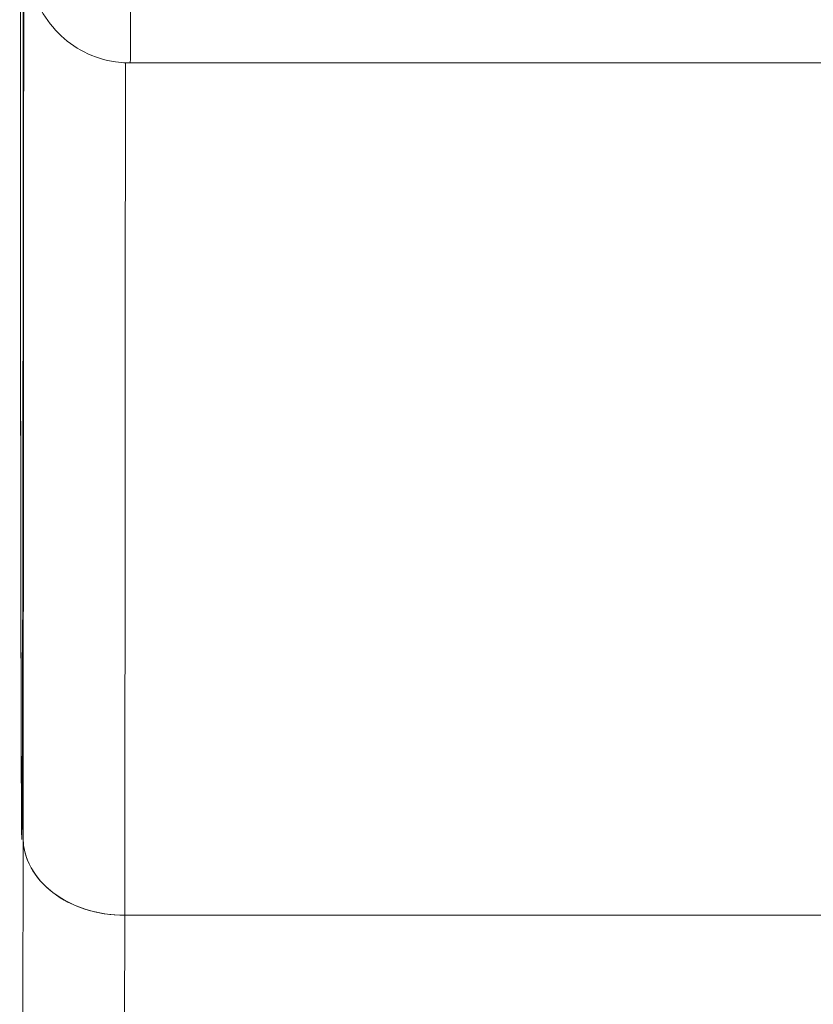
# Model space of a CAD drawing. Header units: inches. Extents: x 8 to 265, y 5 to 155.
# Tile 28 of 152: x 79.222 to 79.376, y 48.04 to 48.231. Entities that reach past the tile are written whole.
import ezdxf

# ---------------------------------------------------------------- set-up
doc = ezdxf.new("R2010")
doc.units = ezdxf.units.IN
doc.header["$LTSCALE"] = 16
doc.header["$MEASUREMENT"] = 0
doc.layers.add('Dimension (ANSI)', color=7, linetype='Continuous', lineweight=5)
doc.layers.add('Visible (ANSI)', color=7, linetype='Continuous', lineweight=5)
doc.styles.add('TAHOMA', font='tahoma.ttf')
doc.dimstyles.new('Default (ANSI)', dxfattribs={"dimscale": 16, "dimtxt": 0.0700000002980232, "dimasz": 0.0984251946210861, "dimexe": 0.125, "dimexo": 0.0625, "dimgap": 0.031496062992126, "dimtad": 0, "dimtih": 1, "dimtoh": 1, "dimrnd": 1e-08, "dimzin": 0, "dimdsep": 46, "dimtxsty": 'TAHOMA', "dimcen": 0.09, "dimdle": 0.3937007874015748, "dimclrd": 256, "dimclre": 256, "dimclrt": 256, "dimadec": 0, "dimazin": 0, "dimtfac": 1, "dimtofl": 0, "dimtmove": 0, "dimatfit": 3, "dimfxl": 1, "dimtolj": 1, "dimtzin": 0, "dimlwd": -1, "dimlwe": -1, "dimarcsym": 0})

# ---------------------------------------------------------------- blocks, each defined once
blk = doc.blocks.new('*D36')
at = {"layer": 'Defpoints', "color": 0, "transparency": 16777216}
for p in [(77.21428630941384, 50.53662360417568), (76.71627056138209, 47.34498010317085), (77.21428630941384, 47.34498010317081)]:
    blk.add_point(p, dxfattribs=at)
at = {"layer": 'Dimension (ANSI)', "transparency": 16777216}
for p, q in [((76.71627056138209, 48.34498010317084), (76.71627056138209, 52.53662360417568)), ((77.21428630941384, 48.34498010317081), (77.21428630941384, 52.53662360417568)), ((75.14146744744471, 50.53662360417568), (73.56666433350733, 50.53662360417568)), ((78.78908942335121, 50.53662360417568), (80.3638925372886, 50.53662360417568))]:
    blk.add_line(p, q, dxfattribs=at)
for points in [[(75.14146744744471, 50.79909078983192), (75.14146744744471, 50.27415641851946), (76.71627056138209, 50.53662360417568)], [(78.78908942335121, 50.79909078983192), (78.78908942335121, 50.27415641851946), (77.21428630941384, 50.53662360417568)]]:
    blk.add_solid(points, dxfattribs=at)
at = {"layer": 'Dimension (ANSI)', "transparency": 16777216, "insert": (82.29998535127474, 50.53662360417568), "char_height": 1.120000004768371, "attachment_point": 5, "style": 'TAHOMA'}
blk.add_mtext('\\A1;0.50', dxfattribs=at)

msp = doc.modelspace()

# ---------------------------------------------------------------- linework, layer by layer
at = {"layer": 'Visible (ANSI)'}
for p, q in [((79.24379256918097, 48.22217973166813), (79.44064280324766, 48.22217973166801)), ((79.22301027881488, 48.07200625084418), (79.22287298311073, 47.98143936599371)), ((79.22287298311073, 47.98143936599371), (79.22301027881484, 48.07200625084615)), ((79.24259751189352, 47.98178958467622), (79.24271142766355, 48.05693393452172)), ((79.24271142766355, 48.05693393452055), (79.24259751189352, 47.98178958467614)), ((79.43956166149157, 48.05693415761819), (79.24271142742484, 48.05693415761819)), ((79.24271142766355, 48.05693393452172), (79.43956166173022, 48.05693393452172))]:
    msp.add_line(p, q, dxfattribs=at)
for centre, major_axis, ratio, start_param, end_param in [((79.22276839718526, 48.29809099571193), (-1e-16, -0.2263779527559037), 0.0012735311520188, 2.793103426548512, 5.934696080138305), ((79.22276839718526, 48.29809099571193), (9.999999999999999e-17, 0.2263779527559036), 0.0012735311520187, 2.793103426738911, 5.934696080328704), ((79.24379256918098, 48.29304587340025), (-1e-16, -0.0708661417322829), 0.0012735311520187, 3.637097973e-07, 2.662266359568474), ((79.24379256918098, 48.29304587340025), (0, -0.0708661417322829), 0.0012735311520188, 1.1391292e-07, 2.662266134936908), ((79.22276839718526, 48.29809099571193), (1e-16, 0.2952755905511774), 0.0012735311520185, 3.840300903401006, 4.610218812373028), ((79.24245342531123, 48.29808842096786), (1e-16, 0.3149559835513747), 0.0012735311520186, 3.840297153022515, 4.469053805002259), ((79.24245342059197, 48.29809099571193), (-1e-16, -0.3149606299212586), 0.0012735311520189, 0.6987083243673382, 1.32745643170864), ((79.24235497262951, 48.0853206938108), (-0.0196849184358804, -6.9001263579e-05), 0.9398889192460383, 6.135217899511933, 6.279455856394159), ((79.24235497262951, 48.08532069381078), (-0.01968491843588, -6.90012634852e-05), 0.93988891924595, 6.135217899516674, 6.279455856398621), ((79.24269530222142, 48.07200625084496), (-0.0196850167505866, 2.98416826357e-05), 0.76567304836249, 0.0019799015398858, 1.572776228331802), ((79.24269530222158, 48.07200625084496), (-0.0196850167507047, 2.98416826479e-05), 0.7656730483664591, 0.0019799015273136, 1.572776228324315)]:
    msp.add_ellipse(centre, major_axis=major_axis, ratio=ratio, start_param=start_param, end_param=end_param, dxfattribs=at)
for points, knots in [([(79.22266994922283, 48.08532069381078), (79.22265311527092, 48.09014258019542), (79.22263714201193, 48.09605315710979), (79.22262190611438, 48.10311505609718), (79.22260667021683, 48.11017695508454), (79.22259217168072, 48.11839017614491), (79.22257878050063, 48.12756682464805), (79.22256538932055, 48.13674347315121), (79.22255310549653, 48.14688354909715), (79.22254210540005, 48.15782810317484), (79.22253110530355, 48.16877265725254), (79.22252138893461, 48.180521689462), (79.22251313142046, 48.19287230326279), (79.22250487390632, 48.20522291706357), (79.22249807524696, 48.21817511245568), (79.22249285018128, 48.23150788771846), (79.22248762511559, 48.24484066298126), (79.22248397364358, 48.25855401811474), (79.22248195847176, 48.27241358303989), (79.22247994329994, 48.28627314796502), (79.22247956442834, 48.30027892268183), (79.22248082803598, 48.3141928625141), (79.22248209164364, 48.32810680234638), (79.22248499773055, 48.34192890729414), (79.2224894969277, 48.35542360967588), (79.22249399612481, 48.36891831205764), (79.22250008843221, 48.38208561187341), (79.22250766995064, 48.39470098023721), (79.22251525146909, 48.40731634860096), (79.22252432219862, 48.41937978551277), (79.22253472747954, 48.43068583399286), (79.22254513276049, 48.44199188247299), (79.22255687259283, 48.45254054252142), (79.22256974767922, 48.46215236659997), (79.22258262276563, 48.4717641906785), (79.22259663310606, 48.48043917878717), (79.22261153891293, 48.48802916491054), (79.22262644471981, 48.49561915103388), (79.22264224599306, 48.50212413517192), (79.22265867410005, 48.50743253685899), (79.222675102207, 48.51274093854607), (79.22269215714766, 48.51685275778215), (79.22270953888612, 48.51970065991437), (79.22272692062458, 48.52254856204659), (79.22274462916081, 48.52413254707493), (79.2227623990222, 48.52441967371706), (79.22278016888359, 48.52470680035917), (79.22279800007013, 48.52369706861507), (79.22281545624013, 48.52143265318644), (79.22283291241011, 48.51916823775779), (79.22284999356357, 48.5156491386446), (79.22286684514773, 48.51086129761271)], [0, 0, 0, 0, 0.05882352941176, 0.05882352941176, 0.05882352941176, 0.1176470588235, 0.1176470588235, 0.1176470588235, 0.1764705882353, 0.1764705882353, 0.1764705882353, 0.2352941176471, 0.2352941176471, 0.2352941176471, 0.2941176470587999, 0.2941176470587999, 0.2941176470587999, 0.3529411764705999, 0.3529411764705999, 0.3529411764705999, 0.4117647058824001, 0.4117647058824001, 0.4117647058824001, 0.4705882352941, 0.4705882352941, 0.4705882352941, 0.5294117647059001, 0.5294117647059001, 0.5294117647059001, 0.5882352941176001, 0.5882352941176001, 0.5882352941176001, 0.6470588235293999, 0.6470588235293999, 0.6470588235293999, 0.7058823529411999, 0.7058823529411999, 0.7058823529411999, 0.7647058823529, 0.7647058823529, 0.7647058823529, 0.8235294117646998, 0.8235294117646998, 0.8235294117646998, 0.8823529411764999, 0.8823529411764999, 0.8823529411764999, 0.9411764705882, 0.9411764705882, 0.9411764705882, 1, 1, 1, 1]), ([(79.22286684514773, 48.51086129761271), (79.22288367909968, 48.50603941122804), (79.22289965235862, 48.50012883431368), (79.22291488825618, 48.49306693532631), (79.22293012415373, 48.48600503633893), (79.22294462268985, 48.47779181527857), (79.22295801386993, 48.46861516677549), (79.22297140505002, 48.45943851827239), (79.22298368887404, 48.4492984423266), (79.22299468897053, 48.43835388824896), (79.22300568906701, 48.42740933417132), (79.22301540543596, 48.41566030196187), (79.22302366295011, 48.40330968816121), (79.22303192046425, 48.39095907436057), (79.22303871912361, 48.37800687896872), (79.2230439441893, 48.36467410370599), (79.22304916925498, 48.35134132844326), (79.22305282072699, 48.33762797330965), (79.2230548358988, 48.32376840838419), (79.22305685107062, 48.30990884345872), (79.22305722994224, 48.29590306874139), (79.22305596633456, 48.2819891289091), (79.22305470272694, 48.26807518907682), (79.22305179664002, 48.2542530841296), (79.22304729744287, 48.24075838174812), (79.22304279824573, 48.22726367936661), (79.22303670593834, 48.21409637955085), (79.22302912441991, 48.20148101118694), (79.22302154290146, 48.18886564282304), (79.22301247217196, 48.17680220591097), (79.22300206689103, 48.16549615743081), (79.2229916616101, 48.15419010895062), (79.22297992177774, 48.14364144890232), (79.22296704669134, 48.13402962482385), (79.22295417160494, 48.12441780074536), (79.22294016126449, 48.1157428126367), (79.22292525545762, 48.10815282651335), (79.22291034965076, 48.10056284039), (79.22289454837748, 48.09405785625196), (79.22287812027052, 48.08874945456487), (79.22286169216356, 48.0834410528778), (79.2228446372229, 48.07932923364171), (79.22282725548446, 48.07648133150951), (79.222809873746, 48.07363342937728), (79.22279216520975, 48.07204944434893), (79.22277439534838, 48.07176231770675), (79.22275662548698, 48.07147519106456), (79.22273879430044, 48.07248492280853), (79.22272133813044, 48.0747493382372), (79.22270388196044, 48.07701375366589), (79.22268680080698, 48.08053285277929), (79.22266994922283, 48.08532069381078)], [0, 0, 0, 0, 0.05882352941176, 0.05882352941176, 0.05882352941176, 0.1176470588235, 0.1176470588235, 0.1176470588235, 0.1764705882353, 0.1764705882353, 0.1764705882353, 0.2352941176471, 0.2352941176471, 0.2352941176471, 0.2941176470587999, 0.2941176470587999, 0.2941176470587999, 0.3529411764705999, 0.3529411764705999, 0.3529411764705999, 0.4117647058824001, 0.4117647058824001, 0.4117647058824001, 0.4705882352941, 0.4705882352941, 0.4705882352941, 0.5294117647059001, 0.5294117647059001, 0.5294117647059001, 0.5882352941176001, 0.5882352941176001, 0.5882352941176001, 0.6470588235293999, 0.6470588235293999, 0.6470588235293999, 0.7058823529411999, 0.7058823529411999, 0.7058823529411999, 0.7647058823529, 0.7647058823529, 0.7647058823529, 0.8235294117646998, 0.8235294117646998, 0.8235294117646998, 0.8823529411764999, 0.8823529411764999, 0.8823529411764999, 0.9411764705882, 0.9411764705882, 0.9411764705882, 1, 1, 1, 1]), ([(79.22278912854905, 48.07249547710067), (79.2227891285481, 48.07249547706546), (79.2227939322, 48.07272372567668), (79.22281126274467, 48.07405291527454), (79.22282664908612, 48.07613271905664), (79.22286908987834, 48.084791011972), (79.22289646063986, 48.09402233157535), (79.22294699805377, 48.11880266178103), (79.2229705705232, 48.13496069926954), (79.22300963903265, 48.17185877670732), (79.22302560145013, 48.19307012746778), (79.22304795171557, 48.23781162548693), (79.22305461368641, 48.26189965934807), (79.22305791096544, 48.30990398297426), (79.22305458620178, 48.3344177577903), (79.22303848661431, 48.38080252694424), (79.22302551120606, 48.40325089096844), (79.2229916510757, 48.44330199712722), (79.22297034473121, 48.4614038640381), (79.22292244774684, 48.49088304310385), (79.22289532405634, 48.5026976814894), (79.22286695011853, 48.51079229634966)], [0.0955145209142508, 0.0955145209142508, 0.0955145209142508, 0.0955145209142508, 0.1238408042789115, 0.1238408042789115, 0.2138526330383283, 0.2138526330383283, 0.3879342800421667, 0.3879342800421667, 0.5705424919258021, 0.5705424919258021, 0.7536168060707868, 0.7536168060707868, 0.9367691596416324, 0.9367691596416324, 1.119941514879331, 1.119941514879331, 1.303115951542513, 1.303115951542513, 1.486277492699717, 1.486277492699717, 1.667351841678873, 1.667351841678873, 1.667351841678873, 1.667351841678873]), ([(79.22301027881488, 48.07200625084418), (79.22302509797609, 48.08178596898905), (79.22303880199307, 48.09233140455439), (79.22305147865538, 48.10372418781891), (79.22306415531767, 48.1151169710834), (79.22307580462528, 48.12735710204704), (79.22308616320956, 48.14019968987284), (79.22309652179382, 48.15304227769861), (79.22310558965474, 48.16648732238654), (79.22311329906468, 48.18043843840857), (79.22312100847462, 48.19438955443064), (79.22312735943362, 48.20884674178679), (79.22313223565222, 48.22347356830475), (79.22313711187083, 48.23810039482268), (79.22314051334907, 48.25289686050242), (79.2231424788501, 48.26797510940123)], [0, 0, 0, 0, 0.2, 0.2, 0.2, 0.4, 0.4, 0.4, 0.6, 0.6, 0.6, 0.8, 0.8, 0.8, 1, 1, 1, 1]), ([(79.24379256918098, 48.22217973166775), (79.2435550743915, 48.22217973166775), (79.24331754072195, 48.22218403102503), (79.24236724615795, 48.22221844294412), (79.24165464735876, 48.22228317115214), (79.23884738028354, 48.22269302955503), (79.23677004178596, 48.22335275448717), (79.23301374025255, 48.22526101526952), (79.23128212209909, 48.2265234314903), (79.22833935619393, 48.22949254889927), (79.22709186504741, 48.23123652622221), (79.22570184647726, 48.23403533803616), (79.22531378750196, 48.23500122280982), (79.22469531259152, 48.23697823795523), (79.22446297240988, 48.23800130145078), (79.22426134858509, 48.23937897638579), (79.22421853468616, 48.23974557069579), (79.22416597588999, 48.24032404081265), (79.22414987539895, 48.24055223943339), (79.22413039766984, 48.2408875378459), (79.22412487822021, 48.24101119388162), (79.22411739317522, 48.24119909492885), (79.22411512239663, 48.24126968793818), (79.22411011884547, 48.2414385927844), (79.22410853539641, 48.24151338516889), (79.22410361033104, 48.24176203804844), (79.22410220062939, 48.24189137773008), (79.22409577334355, 48.24251409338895), (79.22409218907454, 48.24315812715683), (79.22408465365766, 48.24498751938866), (79.2240810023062, 48.24616672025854), (79.22407752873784, 48.24758435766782)], [0, 0, 0, 0, 0.0018097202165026, 0.0018097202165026, 0.0072460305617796, 0.0072460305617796, 0.0234280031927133, 0.0234280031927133, 0.0393510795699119, 0.0393510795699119, 0.0552831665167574, 0.0552831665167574, 0.0631667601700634, 0.0631667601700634, 0.0710788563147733, 0.0710788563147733, 0.07390753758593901, 0.07390753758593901, 0.0758492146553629, 0.0758492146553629, 0.0774606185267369, 0.0774606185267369, 0.078997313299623, 0.078997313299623, 0.0818280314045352, 0.0818280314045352, 0.0894983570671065, 0.0894983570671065, 0.1125568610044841, 0.1125568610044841, 0.1358885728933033, 0.1358885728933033, 0.1358885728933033, 0.1358885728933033])]:
    msp.add_open_spline(points, degree=3, knots=knots, dxfattribs=at)

# ---------------------------------------------------------------- dimensions: what is measured, and where the dimension line sits
at = {"layer": 'Dimension (ANSI)'}
dim = msp.add_linear_dim(base=(77.21428630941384, 50.53662360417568), p1=(76.71627056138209, 47.34498010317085), p2=(77.21428630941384, 47.34498010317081), dimstyle='Default (ANSI)', override={"dimgap": 0.031496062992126, "dimtih": 0, "dimtoh": 0, "dimdec": 2, "dimtol": 0, "dimlim": 0, "dimtp": 0, "dimtm": 0, "dimtdec": 2, "dimatfit": 1}, dxfattribs=at)
dim.commit()
dim.dimension.update_dxf_attribs({"geometry": '*D36', "text_midpoint": (82.29998535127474, 50.53662360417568), "dimtype": 160})

doc.saveas('drawing.dxf')
